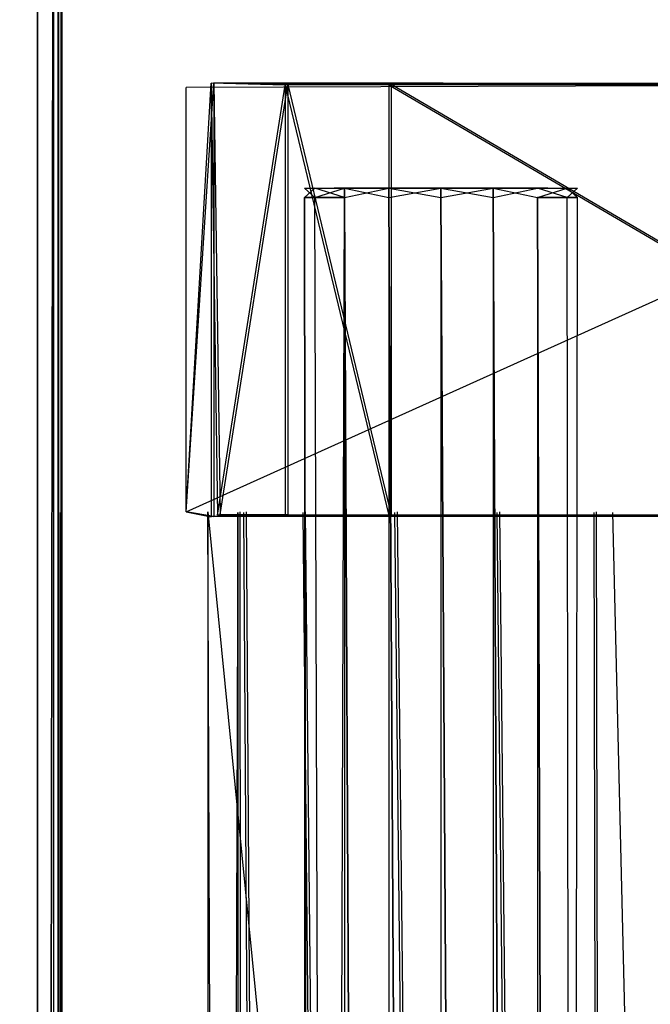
# Model space of a CAD drawing. Extents: x 0 to 1.6, y -0.5 to 0.
# Tile 32 of 181: x 0.025 to 0.0501, y -0.1334 to -0.0943. Entities that reach past the tile are written whole.
import ezdxf

# ---------------------------------------------------------------- set-up
doc = ezdxf.new("R2010")
doc.units = 0
for name, color, linetype in [('L19_DRAWERBOXU_1___REPLACEMTFOR', 7, 'CONTINUOUS'), ('L1_DRAWERBOXU_1___REPLACEMTFORE', 7, 'CONTINUOUS'), ('L23_DRAWERBOXU_6___REPLACEMTFOR', 7, 'CONTINUOUS'), ('L39_ABDECKPL_0___REPLACEMTFOREM', 7, 'CONTINUOUS'), ('L43_KORPUS1_0', 7, 'CONTINUOUS'), ('L48_KORPUS2_0___REPLACEMTFOREMP', 7, 'CONTINUOUS'), ('L4_DRAWERBOXU_4___REPLACEMTFORE', 7, 'CONTINUOUS'), ('L53_KORPUS2_5___REPLACEMTFOREMP', 7, 'CONTINUOUS'), ('L6_DRAWERBOXU_6___REPLACEMTFORE', 7, 'CONTINUOUS')]:
    doc.layers.add(name, color=color, linetype=linetype)

msp = doc.modelspace()

# ---------------------------------------------------------------- linework, layer by layer
at = {"layer": 'L19_DRAWERBOXU_1___REPLACEMTFOR', "color": 250}
for points, invisible_edges in [([(0.068882, -0.096905, 0.482194), (0.031642, -0.097026, 0.37693), (0.032634, -0.09686, 0.472755), (0.068882, -0.096905, 0.482194)], 14), ([(0.032634, -0.09686, 0.472755), (0.031642, -0.113853, 0.37693), (0.032634, -0.114054, 0.472755), (0.032634, -0.09686, 0.472755)], 13), ([(0.031642, -0.113853, 0.37693), (0.032634, -0.09686, 0.472755), (0.031642, -0.097026, 0.37693), (0.031642, -0.113853, 0.37693)], 14), ([(0.068882, -0.096905, 0.482194), (0.068985, -0.097025, 0.376924), (0.031642, -0.097026, 0.37693), (0.068882, -0.096905, 0.482194)], 14), ([(0.068985, -0.097025, 0.376924), (0.031642, -0.113853, 0.37693), (0.031642, -0.097026, 0.37693), (0.068985, -0.097025, 0.376924)], 13), ([(0.031642, -0.113853, 0.37693), (0.068985, -0.097025, 0.376924), (0.068985, -0.113855, 0.376924), (0.031642, -0.113853, 0.37693)], 14), ([(0.068882, -0.096905, 0.482194), (0.032634, -0.09686, 0.472755), (0.035564, -0.096928, 0.480207), (0.068882, -0.096905, 0.482194)], 14), ([(0.035564, -0.096928, 0.480207), (0.032634, -0.09686, 0.472755), (0.032878, -0.096934, 0.47646), (0.035564, -0.096928, 0.480207)], 14), ([(0.032878, -0.11398, 0.47646), (0.032634, -0.09686, 0.472755), (0.032634, -0.114054, 0.472755), (0.032878, -0.11398, 0.47646)], 13), ([(0.032634, -0.09686, 0.472755), (0.032878, -0.11398, 0.47646), (0.032878, -0.096934, 0.47646), (0.032634, -0.09686, 0.472755)], 14), ([(0.035564, -0.096928, 0.480207), (0.032878, -0.11398, 0.47646), (0.035564, -0.113986, 0.480207), (0.035564, -0.096928, 0.480207)], 13), ([(0.032878, -0.11398, 0.47646), (0.035564, -0.096928, 0.480207), (0.032878, -0.096934, 0.47646), (0.032878, -0.11398, 0.47646)], 14), ([(0.068882, -0.096905, 0.482194), (0.035564, -0.096928, 0.480207), (0.039676, -0.096917, 0.482141), (0.068882, -0.096905, 0.482194)], 14), ([(0.035564, -0.096928, 0.480207), (0.039676, -0.113997, 0.482141), (0.039676, -0.096917, 0.482141), (0.035564, -0.096928, 0.480207)], 14), ([(0.039676, -0.113997, 0.482141), (0.035564, -0.096928, 0.480207), (0.035564, -0.113986, 0.480207), (0.039676, -0.113997, 0.482141)], 13), ([(0.039676, -0.096917, 0.482141), (0.068882, -0.114009, 0.482194), (0.068882, -0.096905, 0.482194), (0.039676, -0.096917, 0.482141)], 14), ([(0.068882, -0.114009, 0.482194), (0.039676, -0.096917, 0.482141), (0.039676, -0.113997, 0.482141), (0.068882, -0.114009, 0.482194)], 13), ([(0.032634, -0.114054, 0.472755), (0.031642, -0.113853, 0.37693), (0.068985, -0.113855, 0.376924), (0.032634, -0.114054, 0.472755)], 14), ([(0.068882, -0.114009, 0.482194), (0.032634, -0.114054, 0.472755), (0.068985, -0.113855, 0.376924), (0.068882, -0.114009, 0.482194)], 14), ([(0.035564, -0.113986, 0.480207), (0.032878, -0.11398, 0.47646), (0.032634, -0.114054, 0.472755), (0.035564, -0.113986, 0.480207)], 14), ([(0.068882, -0.114009, 0.482194), (0.035564, -0.113986, 0.480207), (0.032634, -0.114054, 0.472755), (0.068882, -0.114009, 0.482194)], 14), ([(0.068882, -0.114009, 0.482194), (0.039676, -0.113997, 0.482141), (0.035564, -0.113986, 0.480207), (0.068882, -0.114009, 0.482194)], 14)]:
    msp.add_3dface(points, dxfattribs=dict(at, invisible_edges=invisible_edges))
at = {"layer": 'L1_DRAWERBOXU_1___REPLACEMTFORE', "color": 250}
for points, invisible_edges in [([(0.068985, -0.096888, 0.234888), (0.031642, -0.097026, 0.099637), (0.032737, -0.096843, 0.225449), (0.068985, -0.096888, 0.234888)], 14), ([(0.032737, -0.096843, 0.225449), (0.031642, -0.113853, 0.099637), (0.032737, -0.114036, 0.225449), (0.032737, -0.096843, 0.225449)], 13), ([(0.031642, -0.113853, 0.099637), (0.032737, -0.096843, 0.225449), (0.031642, -0.097026, 0.099637), (0.031642, -0.113853, 0.099637)], 14), ([(0.068985, -0.096888, 0.234888), (0.068985, -0.097025, 0.09963), (0.031642, -0.097026, 0.099637), (0.068985, -0.096888, 0.234888)], 14), ([(0.068985, -0.097025, 0.09963), (0.031642, -0.113853, 0.099637), (0.031642, -0.097026, 0.099637), (0.068985, -0.097025, 0.09963)], 13), ([(0.031642, -0.113853, 0.099637), (0.068985, -0.097025, 0.09963), (0.068985, -0.113855, 0.09963), (0.031642, -0.113853, 0.099637)], 14), ([(0.068985, -0.096888, 0.234888), (0.032737, -0.096843, 0.225449), (0.035667, -0.096911, 0.232901), (0.068985, -0.096888, 0.234888)], 14), ([(0.035667, -0.096911, 0.232901), (0.032737, -0.096843, 0.225449), (0.032982, -0.096916, 0.229154), (0.035667, -0.096911, 0.232901)], 14), ([(0.032982, -0.113963, 0.229154), (0.032737, -0.096843, 0.225449), (0.032737, -0.114036, 0.225449), (0.032982, -0.113963, 0.229154)], 13), ([(0.032737, -0.096843, 0.225449), (0.032982, -0.113963, 0.229154), (0.032982, -0.096916, 0.229154), (0.032737, -0.096843, 0.225449)], 14), ([(0.035667, -0.096911, 0.232901), (0.032982, -0.113963, 0.229154), (0.035667, -0.113968, 0.232901), (0.035667, -0.096911, 0.232901)], 13), ([(0.032982, -0.113963, 0.229154), (0.035667, -0.096911, 0.232901), (0.032982, -0.096916, 0.229154), (0.032982, -0.113963, 0.229154)], 14), ([(0.068985, -0.096888, 0.234888), (0.035667, -0.096911, 0.232901), (0.039779, -0.0969, 0.234835), (0.068985, -0.096888, 0.234888)], 14), ([(0.035667, -0.096911, 0.232901), (0.039779, -0.11398, 0.234835), (0.039779, -0.0969, 0.234835), (0.035667, -0.096911, 0.232901)], 14), ([(0.039779, -0.11398, 0.234835), (0.035667, -0.096911, 0.232901), (0.035667, -0.113968, 0.232901), (0.039779, -0.11398, 0.234835)], 13), ([(0.039779, -0.0969, 0.234835), (0.068985, -0.113991, 0.234888), (0.068985, -0.096888, 0.234888), (0.039779, -0.0969, 0.234835)], 14), ([(0.068985, -0.113991, 0.234888), (0.039779, -0.0969, 0.234835), (0.039779, -0.11398, 0.234835), (0.068985, -0.113991, 0.234888)], 13), ([(0.032737, -0.114036, 0.225449), (0.031642, -0.113853, 0.099637), (0.068985, -0.113855, 0.09963), (0.032737, -0.114036, 0.225449)], 14), ([(0.068985, -0.113991, 0.234888), (0.032737, -0.114036, 0.225449), (0.068985, -0.113855, 0.09963), (0.068985, -0.113991, 0.234888)], 14), ([(0.035667, -0.113968, 0.232901), (0.032982, -0.113963, 0.229154), (0.032737, -0.114036, 0.225449), (0.035667, -0.113968, 0.232901)], 14), ([(0.068985, -0.113991, 0.234888), (0.035667, -0.113968, 0.232901), (0.032737, -0.114036, 0.225449), (0.068985, -0.113991, 0.234888)], 14), ([(0.068985, -0.113991, 0.234888), (0.039779, -0.11398, 0.234835), (0.035667, -0.113968, 0.232901), (0.068985, -0.113991, 0.234888)], 14)]:
    msp.add_3dface(points, dxfattribs=dict(at, invisible_edges=invisible_edges))
at = {"layer": 'L23_DRAWERBOXU_6___REPLACEMTFOR', "color": 250}
for points, invisible_edges in [([(0.068985, -0.481795, 0.376924), (0.0325, -0.113855, 0.376924), (0.0325, -0.481795, 0.376924), (0.068985, -0.481795, 0.376924)], 13), ([(0.0325, -0.113855, 0.376924), (0.068985, -0.481795, 0.376924), (0.068985, -0.113855, 0.376924), (0.0325, -0.113855, 0.376924)], 14), ([(0.033683, -0.113872, 0.422437), (0.0325, -0.481795, 0.376924), (0.0325, -0.113855, 0.376924), (0.033683, -0.113872, 0.422437)], 14), ([(0.0325, -0.481795, 0.376924), (0.033683, -0.113872, 0.422437), (0.033683, -0.481812, 0.422437), (0.0325, -0.481795, 0.376924)], 13), ([(0.033683, -0.113872, 0.422437), (0.033929, -0.481812, 0.425809), (0.033683, -0.481812, 0.422437), (0.033683, -0.113872, 0.422437)], 13), ([(0.033929, -0.481812, 0.425809), (0.033683, -0.113872, 0.422437), (0.033929, -0.113872, 0.425809), (0.033929, -0.481812, 0.425809)], 14), ([(0.033929, -0.113872, 0.425809), (0.036277, -0.481812, 0.429082), (0.033929, -0.481812, 0.425809), (0.033929, -0.113872, 0.425809)], 13), ([(0.036277, -0.481812, 0.429082), (0.033929, -0.113872, 0.425809), (0.036277, -0.113872, 0.429082), (0.036277, -0.481812, 0.429082)], 14), ([(0.036277, -0.113872, 0.429082), (0.039923, -0.481812, 0.430796), (0.036277, -0.481812, 0.429082), (0.036277, -0.113872, 0.429082)], 13), ([(0.039923, -0.481812, 0.430796), (0.036277, -0.113872, 0.429082), (0.039923, -0.113872, 0.430796), (0.039923, -0.481812, 0.430796)], 14), ([(0.039923, -0.113872, 0.430796), (0.043986, -0.481812, 0.430846), (0.039923, -0.481812, 0.430796), (0.039923, -0.113872, 0.430796)], 13), ([(0.043986, -0.481812, 0.430846), (0.039923, -0.113872, 0.430796), (0.043986, -0.113872, 0.430846), (0.043986, -0.481812, 0.430846)], 14), ([(0.043986, -0.113872, 0.430846), (0.047825, -0.481812, 0.429516), (0.043986, -0.481812, 0.430846), (0.043986, -0.113872, 0.430846)], 13), ([(0.047825, -0.481812, 0.429516), (0.043986, -0.113872, 0.430846), (0.047825, -0.113872, 0.429516), (0.047825, -0.481812, 0.429516)], 14), ([(0.047825, -0.113872, 0.429516), (0.048577, -0.481812, 0.428449), (0.047825, -0.481812, 0.429516), (0.047825, -0.113872, 0.429516)], 13), ([(0.048577, -0.481812, 0.428449), (0.047825, -0.113872, 0.429516), (0.048577, -0.113872, 0.428449), (0.048577, -0.481812, 0.428449)], 14), ([(0.057389, -0.481795, 0.40554), (0.048577, -0.113872, 0.428449), (0.057389, -0.113855, 0.40554), (0.057389, -0.481795, 0.40554)], 14), ([(0.048577, -0.113872, 0.428449), (0.057389, -0.481795, 0.40554), (0.048577, -0.481812, 0.428449), (0.048577, -0.113872, 0.428449)], 13)]:
    msp.add_3dface(points, dxfattribs=dict(at, invisible_edges=invisible_edges))
at = {"layer": 'L39_ABDECKPL_0___REPLACEMTFOREM', "color": 39, "invisible_edges": 15}
for points in [[(0.001665, -0.49991, 0.58701), (0.001616, -0.00109, 0.58701), (0.471779, -0.00109, 0.58701), (0.001665, -0.49991, 0.58701)], [(0.001616, -0.001093, 0.598999), (0.001665, -0.499907, 0.598999), (0.475865, -0.001093, 0.598999), (0.001616, -0.001093, 0.598999)], [(0.001665, -0.49991, 0.58701), (0.471779, -0.00109, 0.58701), (0.471779, -0.49991, 0.58701), (0.001665, -0.49991, 0.58701)], [(0.475865, -0.001093, 0.598999), (0.001665, -0.499907, 0.598999), (0.471779, -0.499907, 0.598999), (0.475865, -0.001093, 0.598999)]]:
    msp.add_3dface(points, dxfattribs=at)
at = {"layer": 'L43_KORPUS1_0', "color": 8, "invisible_edges": 15}
for points in [[(0.002909, -0.497406), (0.002912, -0.000594), (0.7, -0.497406), (0.002909, -0.497406)], [(0.002912, -0.000596, 0.00769), (0.002909, -0.497404, 0.00769), (0.7, -0.497404, 0.00769), (0.002912, -0.000596, 0.00769)], [(0.7, -0.497406), (0.002912, -0.000594), (0.7, -0.000594), (0.7, -0.497406)], [(0.002912, -0.000596, 0.00769), (0.7, -0.497404, 0.00769), (0.7, -0.000596, 0.00769), (0.002912, -0.000596, 0.00769)]]:
    msp.add_3dface(points, dxfattribs=at)
at = {"layer": 'L48_KORPUS2_0___REPLACEMTFOREMP', "color": 250}
for points, invisible_edges in [([(0.026554, -0.030441, 0.006884), (0.011636, -0.477405, 0.006884), (0.011636, -0.030441, 0.006884), (0.026554, -0.030441, 0.006884)], 13), ([(0.011636, -0.477405, 0.006884), (0.026554, -0.030441, 0.006884), (0.026554, -0.477405, 0.006884), (0.011636, -0.477405, 0.006884)], 14), ([(0.026554, -0.477405, 0.590765), (0.011636, -0.030441, 0.590765), (0.011636, -0.477405, 0.590765), (0.026554, -0.477405, 0.590765)], 13), ([(0.011636, -0.030441, 0.590765), (0.026554, -0.477405, 0.590765), (0.026554, -0.030441, 0.590765), (0.011636, -0.030441, 0.590765)], 14), ([(0.026699, -0.030441, 0.006884), (0.026554, -0.477405, 0.006884), (0.026554, -0.030441, 0.006884), (0.026699, -0.030441, 0.006884)], 13), ([(0.026554, -0.477405, 0.006884), (0.026699, -0.030441, 0.006884), (0.026699, -0.477405, 0.006884), (0.026554, -0.477405, 0.006884)], 14), ([(0.026699, -0.477405, 0.590765), (0.026554, -0.030441, 0.590765), (0.026554, -0.477405, 0.590765), (0.026699, -0.477405, 0.590765)], 13), ([(0.026554, -0.030441, 0.590765), (0.026699, -0.477405, 0.590765), (0.026699, -0.030441, 0.590765), (0.026554, -0.030441, 0.590765)], 14), ([(0.026699, -0.477405, 0.006884), (0.026699, -0.030441, 0.007256), (0.026699, -0.477405, 0.007256), (0.026699, -0.477405, 0.006884)], 13), ([(0.026699, -0.030441, 0.007256), (0.026699, -0.477405, 0.006884), (0.026699, -0.030441, 0.006884), (0.026699, -0.030441, 0.007256)], 14), ([(0.026699, -0.477405, 0.007256), (0.026699, -0.030441, 0.590328), (0.026699, -0.477405, 0.590328), (0.026699, -0.477405, 0.007256)], 13), ([(0.026699, -0.030441, 0.590328), (0.026699, -0.477405, 0.007256), (0.026699, -0.030441, 0.007256), (0.026699, -0.030441, 0.590328)], 14), ([(0.026699, -0.477405, 0.590328), (0.026699, -0.030441, 0.590765), (0.026699, -0.477405, 0.590765), (0.026699, -0.477405, 0.590328)], 13), ([(0.026699, -0.030441, 0.590765), (0.026699, -0.477405, 0.590328), (0.026699, -0.030441, 0.590328), (0.026699, -0.030441, 0.590765)], 14)]:
    msp.add_3dface(points, dxfattribs=dict(at, invisible_edges=invisible_edges))
at = {"layer": 'L4_DRAWERBOXU_4___REPLACEMTFORE', "color": 250}
for points, invisible_edges in [([(0.036331, -0.101021, 0.234092), (0.036744, -0.101394, 0.236164), (0.036331, -0.101394, 0.234092), (0.036331, -0.101021, 0.234092)], 13), ([(0.036744, -0.101394, 0.236164), (0.036331, -0.101021, 0.234092), (0.036744, -0.101021, 0.236164), (0.036744, -0.101394, 0.236164)], 14), ([(0.036744, -0.101021, 0.232019), (0.036331, -0.101394, 0.234092), (0.036744, -0.101394, 0.232019), (0.036744, -0.101021, 0.232019)], 13), ([(0.036331, -0.101394, 0.234092), (0.036744, -0.101021, 0.232019), (0.036331, -0.101021, 0.234092), (0.036331, -0.101394, 0.234092)], 14), ([(0.037836, -0.101021, 0.232471), (0.036331, -0.101021, 0.234092), (0.036744, -0.101021, 0.232019), (0.037836, -0.101021, 0.232471)], 13), ([(0.036331, -0.101021, 0.234092), (0.037836, -0.101021, 0.232471), (0.037514, -0.101021, 0.234092), (0.036331, -0.101021, 0.234092)], 14), ([(0.037836, -0.101021, 0.235712), (0.036331, -0.101021, 0.234092), (0.037514, -0.101021, 0.234092), (0.037836, -0.101021, 0.235712)], 13), ([(0.036331, -0.101021, 0.234092), (0.037836, -0.101021, 0.235712), (0.036744, -0.101021, 0.236164), (0.036331, -0.101021, 0.234092)], 14), ([(0.036744, -0.101021, 0.236164), (0.037919, -0.101394, 0.237921), (0.036744, -0.101394, 0.236164), (0.036744, -0.101021, 0.236164)], 13), ([(0.037919, -0.101394, 0.237921), (0.036744, -0.101021, 0.236164), (0.037919, -0.101021, 0.237921), (0.037919, -0.101394, 0.237921)], 14), ([(0.037919, -0.101021, 0.230262), (0.036744, -0.101394, 0.232019), (0.037919, -0.101394, 0.230262), (0.037919, -0.101021, 0.230262)], 13), ([(0.036744, -0.101394, 0.232019), (0.037919, -0.101021, 0.230262), (0.036744, -0.101021, 0.232019), (0.036744, -0.101394, 0.232019)], 14), ([(0.038755, -0.101021, 0.231098), (0.036744, -0.101021, 0.232019), (0.037919, -0.101021, 0.230262), (0.038755, -0.101021, 0.231098)], 13), ([(0.036744, -0.101021, 0.232019), (0.038755, -0.101021, 0.231098), (0.037836, -0.101021, 0.232471), (0.036744, -0.101021, 0.232019)], 14), ([(0.038755, -0.101021, 0.237086), (0.036744, -0.101021, 0.236164), (0.037836, -0.101021, 0.235712), (0.038755, -0.101021, 0.237086)], 13), ([(0.036744, -0.101021, 0.236164), (0.038755, -0.101021, 0.237086), (0.037919, -0.101021, 0.237921), (0.036744, -0.101021, 0.236164)], 14), ([(0.037836, -0.101021, 0.232471), (0.045987, -0.101021, 0.234092), (0.037514, -0.101021, 0.234092), (0.037836, -0.101021, 0.232471)], 13), ([(0.037514, -0.101021, 0.234092), (0.045987, -0.101021, 0.234092), (0.045665, -0.101021, 0.235712), (0.037514, -0.101021, 0.234092)], 10), ([(0.037514, -0.101021, 0.234092), (0.045665, -0.101021, 0.235712), (0.037836, -0.101021, 0.235712), (0.037514, -0.101021, 0.234092)], 13), ([(0.038755, -0.101021, 0.231098), (0.045665, -0.101021, 0.232471), (0.037836, -0.101021, 0.232471), (0.038755, -0.101021, 0.231098)], 13), ([(0.037836, -0.101021, 0.232471), (0.045665, -0.101021, 0.232471), (0.045987, -0.101021, 0.234092), (0.037836, -0.101021, 0.232471)], 10), ([(0.037836, -0.101021, 0.235712), (0.045665, -0.101021, 0.235712), (0.044746, -0.101021, 0.237086), (0.037836, -0.101021, 0.235712)], 14), ([(0.037836, -0.101021, 0.235712), (0.044746, -0.101021, 0.237086), (0.038755, -0.101021, 0.237086), (0.037836, -0.101021, 0.235712)], 15), ([(0.039677, -0.101021, 0.239095), (0.037919, -0.101394, 0.237921), (0.037919, -0.101021, 0.237921), (0.039677, -0.101021, 0.239095)], 13), ([(0.037919, -0.101394, 0.237921), (0.039677, -0.101021, 0.239095), (0.039677, -0.101394, 0.239095), (0.037919, -0.101394, 0.237921)], 14), ([(0.039677, -0.101394, 0.229088), (0.037919, -0.101021, 0.230262), (0.037919, -0.101394, 0.230262), (0.039677, -0.101394, 0.229088)], 13), ([(0.037919, -0.101021, 0.230262), (0.039677, -0.101394, 0.229088), (0.039677, -0.101021, 0.229088), (0.037919, -0.101021, 0.230262)], 14), ([(0.040129, -0.101021, 0.23018), (0.037919, -0.101021, 0.230262), (0.039677, -0.101021, 0.229088), (0.040129, -0.101021, 0.23018)], 13), ([(0.037919, -0.101021, 0.230262), (0.040129, -0.101021, 0.23018), (0.038755, -0.101021, 0.231098), (0.037919, -0.101021, 0.230262)], 14), ([(0.040129, -0.101021, 0.238003), (0.037919, -0.101021, 0.237921), (0.038755, -0.101021, 0.237086), (0.040129, -0.101021, 0.238003)], 13), ([(0.037919, -0.101021, 0.237921), (0.040129, -0.101021, 0.238003), (0.039677, -0.101021, 0.239095), (0.037919, -0.101021, 0.237921)], 14), ([(0.040129, -0.101021, 0.23018), (0.044746, -0.101021, 0.231098), (0.038755, -0.101021, 0.231098), (0.040129, -0.101021, 0.23018)], 13), ([(0.038755, -0.101021, 0.231098), (0.044746, -0.101021, 0.231098), (0.045665, -0.101021, 0.232471), (0.038755, -0.101021, 0.231098)], 10), ([(0.038755, -0.101021, 0.237086), (0.044746, -0.101021, 0.237086), (0.043372, -0.101021, 0.238003), (0.038755, -0.101021, 0.237086)], 15), ([(0.038755, -0.101021, 0.237086), (0.043372, -0.101021, 0.238003), (0.040129, -0.101021, 0.238003), (0.038755, -0.101021, 0.237086)], 14), ([(0.04175, -0.101021, 0.239507), (0.039677, -0.101394, 0.239095), (0.039677, -0.101021, 0.239095), (0.04175, -0.101021, 0.239507)], 13), ([(0.039677, -0.101394, 0.239095), (0.04175, -0.101021, 0.239507), (0.04175, -0.101394, 0.239507), (0.039677, -0.101394, 0.239095)], 14), ([(0.04175, -0.101394, 0.228676), (0.039677, -0.101021, 0.229088), (0.039677, -0.101394, 0.229088), (0.04175, -0.101394, 0.228676)], 13), ([(0.039677, -0.101021, 0.229088), (0.04175, -0.101394, 0.228676), (0.04175, -0.101021, 0.228676), (0.039677, -0.101021, 0.229088)], 14), ([(0.04175, -0.101021, 0.229857), (0.039677, -0.101021, 0.229088), (0.04175, -0.101021, 0.228676), (0.04175, -0.101021, 0.229857)], 13), ([(0.039677, -0.101021, 0.229088), (0.04175, -0.101021, 0.229857), (0.040129, -0.101021, 0.23018), (0.039677, -0.101021, 0.229088)], 14), ([(0.04175, -0.101021, 0.238326), (0.039677, -0.101021, 0.239095), (0.040129, -0.101021, 0.238003), (0.04175, -0.101021, 0.238326)], 13), ([(0.039677, -0.101021, 0.239095), (0.04175, -0.101021, 0.238326), (0.04175, -0.101021, 0.239507), (0.039677, -0.101021, 0.239095)], 14), ([(0.043372, -0.101021, 0.23018), (0.040129, -0.101021, 0.23018), (0.04175, -0.101021, 0.229857), (0.043372, -0.101021, 0.23018)], 13), ([(0.040129, -0.101021, 0.23018), (0.043372, -0.101021, 0.23018), (0.044746, -0.101021, 0.231098), (0.040129, -0.101021, 0.23018)], 10), ([(0.040129, -0.101021, 0.238003), (0.043372, -0.101021, 0.238003), (0.04175, -0.101021, 0.238326), (0.040129, -0.101021, 0.238003)], 11), ([(0.043824, -0.101394, 0.229088), (0.04175, -0.101021, 0.228676), (0.04175, -0.101394, 0.228676), (0.043824, -0.101394, 0.229088)], 13), ([(0.04175, -0.101021, 0.228676), (0.043824, -0.101394, 0.229088), (0.043824, -0.101021, 0.229088), (0.04175, -0.101021, 0.228676)], 14), ([(0.043824, -0.101021, 0.239095), (0.04175, -0.101394, 0.239507), (0.04175, -0.101021, 0.239507), (0.043824, -0.101021, 0.239095)], 13), ([(0.04175, -0.101394, 0.239507), (0.043824, -0.101021, 0.239095), (0.043824, -0.101394, 0.239095), (0.04175, -0.101394, 0.239507)], 14), ([(0.043824, -0.101021, 0.239095), (0.04175, -0.101021, 0.238326), (0.043372, -0.101021, 0.238003), (0.043824, -0.101021, 0.239095)], 13), ([(0.04175, -0.101021, 0.238326), (0.043824, -0.101021, 0.239095), (0.04175, -0.101021, 0.239507), (0.04175, -0.101021, 0.238326)], 14), ([(0.043824, -0.101021, 0.229088), (0.04175, -0.101021, 0.229857), (0.04175, -0.101021, 0.228676), (0.043824, -0.101021, 0.229088)], 13), ([(0.04175, -0.101021, 0.229857), (0.043824, -0.101021, 0.229088), (0.043372, -0.101021, 0.23018), (0.04175, -0.101021, 0.229857)], 14), ([(0.045583, -0.101021, 0.237921), (0.043372, -0.101021, 0.238003), (0.044746, -0.101021, 0.237086), (0.045583, -0.101021, 0.237921)], 13), ([(0.043372, -0.101021, 0.238003), (0.045583, -0.101021, 0.237921), (0.043824, -0.101021, 0.239095), (0.043372, -0.101021, 0.238003)], 14), ([(0.045583, -0.101021, 0.230262), (0.043372, -0.101021, 0.23018), (0.043824, -0.101021, 0.229088), (0.045583, -0.101021, 0.230262)], 13), ([(0.043372, -0.101021, 0.23018), (0.045583, -0.101021, 0.230262), (0.044746, -0.101021, 0.231098), (0.043372, -0.101021, 0.23018)], 14), ([(0.045583, -0.101394, 0.230262), (0.043824, -0.101021, 0.229088), (0.043824, -0.101394, 0.229088), (0.045583, -0.101394, 0.230262)], 13), ([(0.043824, -0.101021, 0.229088), (0.045583, -0.101394, 0.230262), (0.045583, -0.101021, 0.230262), (0.043824, -0.101021, 0.229088)], 14), ([(0.045583, -0.101021, 0.237921), (0.043824, -0.101394, 0.239095), (0.043824, -0.101021, 0.239095), (0.045583, -0.101021, 0.237921)], 13), ([(0.043824, -0.101394, 0.239095), (0.045583, -0.101021, 0.237921), (0.045583, -0.101394, 0.237921), (0.043824, -0.101394, 0.239095)], 14), ([(0.046757, -0.101021, 0.236164), (0.044746, -0.101021, 0.237086), (0.045665, -0.101021, 0.235712), (0.046757, -0.101021, 0.236164)], 13), ([(0.044746, -0.101021, 0.237086), (0.046757, -0.101021, 0.236164), (0.045583, -0.101021, 0.237921), (0.044746, -0.101021, 0.237086)], 14), ([(0.046757, -0.101021, 0.232019), (0.044746, -0.101021, 0.231098), (0.045583, -0.101021, 0.230262), (0.046757, -0.101021, 0.232019)], 13), ([(0.044746, -0.101021, 0.231098), (0.046757, -0.101021, 0.232019), (0.045665, -0.101021, 0.232471), (0.044746, -0.101021, 0.231098)], 14), ([(0.046757, -0.101021, 0.232019), (0.045583, -0.101394, 0.230262), (0.046757, -0.101394, 0.232019), (0.046757, -0.101021, 0.232019)], 13), ([(0.045583, -0.101394, 0.230262), (0.046757, -0.101021, 0.232019), (0.045583, -0.101021, 0.230262), (0.045583, -0.101394, 0.230262)], 14), ([(0.045583, -0.101021, 0.237921), (0.046757, -0.101394, 0.236164), (0.045583, -0.101394, 0.237921), (0.045583, -0.101021, 0.237921)], 13), ([(0.046757, -0.101394, 0.236164), (0.045583, -0.101021, 0.237921), (0.046757, -0.101021, 0.236164), (0.046757, -0.101394, 0.236164)], 14), ([(0.045987, -0.101021, 0.234092), (0.046757, -0.101021, 0.236164), (0.045665, -0.101021, 0.235712), (0.045987, -0.101021, 0.234092)], 14), ([(0.04717, -0.101021, 0.234092), (0.045665, -0.101021, 0.232471), (0.046757, -0.101021, 0.232019), (0.04717, -0.101021, 0.234092)], 13), ([(0.045665, -0.101021, 0.232471), (0.04717, -0.101021, 0.234092), (0.045987, -0.101021, 0.234092), (0.045665, -0.101021, 0.232471)], 14), ([(0.046757, -0.101021, 0.236164), (0.045987, -0.101021, 0.234092), (0.04717, -0.101021, 0.234092), (0.046757, -0.101021, 0.236164)], 13), ([(0.04717, -0.101021, 0.234092), (0.046757, -0.101394, 0.232019), (0.04717, -0.101394, 0.234092), (0.04717, -0.101021, 0.234092)], 13), ([(0.046757, -0.101394, 0.232019), (0.04717, -0.101021, 0.234092), (0.046757, -0.101021, 0.232019), (0.046757, -0.101394, 0.232019)], 14), ([(0.046757, -0.101021, 0.236164), (0.04717, -0.101394, 0.234092), (0.046757, -0.101394, 0.236164), (0.046757, -0.101021, 0.236164)], 13), ([(0.04717, -0.101394, 0.234092), (0.046757, -0.101021, 0.236164), (0.04717, -0.101021, 0.234092), (0.04717, -0.101394, 0.234092)], 14), ([(0.036331, -0.101394, 0.234092), (0.036744, -0.455313, 0.236164), (0.036331, -0.455313, 0.234092), (0.036331, -0.101394, 0.234092)], 13), ([(0.036744, -0.455313, 0.236164), (0.036331, -0.101394, 0.234092), (0.036744, -0.101394, 0.236164), (0.036744, -0.455313, 0.236164)], 14), ([(0.036744, -0.455313, 0.232019), (0.036331, -0.101394, 0.234092), (0.036331, -0.455313, 0.234092), (0.036744, -0.455313, 0.232019)], 13), ([(0.036331, -0.101394, 0.234092), (0.036744, -0.455313, 0.232019), (0.036744, -0.101394, 0.232019), (0.036331, -0.101394, 0.234092)], 14), ([(0.036744, -0.101394, 0.236164), (0.037919, -0.455313, 0.237921), (0.036744, -0.455313, 0.236164), (0.036744, -0.101394, 0.236164)], 13), ([(0.037919, -0.455313, 0.237921), (0.036744, -0.101394, 0.236164), (0.037919, -0.101394, 0.237921), (0.037919, -0.455313, 0.237921)], 14), ([(0.037919, -0.101394, 0.230262), (0.036744, -0.455313, 0.232019), (0.037919, -0.455313, 0.230262), (0.037919, -0.101394, 0.230262)], 13), ([(0.036744, -0.455313, 0.232019), (0.037919, -0.101394, 0.230262), (0.036744, -0.101394, 0.232019), (0.036744, -0.455313, 0.232019)], 14), ([(0.037919, -0.101394, 0.237921), (0.039677, -0.455313, 0.239095), (0.037919, -0.455313, 0.237921), (0.037919, -0.101394, 0.237921)], 13), ([(0.039677, -0.455313, 0.239095), (0.037919, -0.101394, 0.237921), (0.039677, -0.101394, 0.239095), (0.039677, -0.455313, 0.239095)], 14), ([(0.039677, -0.455313, 0.229088), (0.037919, -0.101394, 0.230262), (0.037919, -0.455313, 0.230262), (0.039677, -0.455313, 0.229088)], 13), ([(0.037919, -0.101394, 0.230262), (0.039677, -0.455313, 0.229088), (0.039677, -0.101394, 0.229088), (0.037919, -0.101394, 0.230262)], 14), ([(0.039677, -0.101394, 0.239095), (0.04175, -0.455313, 0.239507), (0.039677, -0.455313, 0.239095), (0.039677, -0.101394, 0.239095)], 13), ([(0.04175, -0.455313, 0.239507), (0.039677, -0.101394, 0.239095), (0.04175, -0.101394, 0.239507), (0.04175, -0.455313, 0.239507)], 14), ([(0.04175, -0.455313, 0.228676), (0.039677, -0.101394, 0.229088), (0.039677, -0.455313, 0.229088), (0.04175, -0.455313, 0.228676)], 13), ([(0.039677, -0.101394, 0.229088), (0.04175, -0.455313, 0.228676), (0.04175, -0.101394, 0.228676), (0.039677, -0.101394, 0.229088)], 14), ([(0.043824, -0.455313, 0.229088), (0.04175, -0.101394, 0.228676), (0.04175, -0.455313, 0.228676), (0.043824, -0.455313, 0.229088)], 13), ([(0.04175, -0.101394, 0.228676), (0.043824, -0.455313, 0.229088), (0.043824, -0.101394, 0.229088), (0.04175, -0.101394, 0.228676)], 14), ([(0.04175, -0.101394, 0.239507), (0.043824, -0.455313, 0.239095), (0.04175, -0.455313, 0.239507), (0.04175, -0.101394, 0.239507)], 13), ([(0.043824, -0.455313, 0.239095), (0.04175, -0.101394, 0.239507), (0.043824, -0.101394, 0.239095), (0.043824, -0.455313, 0.239095)], 14), ([(0.045583, -0.455313, 0.230262), (0.043824, -0.101394, 0.229088), (0.043824, -0.455313, 0.229088), (0.045583, -0.455313, 0.230262)], 13), ([(0.043824, -0.101394, 0.229088), (0.045583, -0.455313, 0.230262), (0.045583, -0.101394, 0.230262), (0.043824, -0.101394, 0.229088)], 14), ([(0.043824, -0.101394, 0.239095), (0.045583, -0.455313, 0.237921), (0.043824, -0.455313, 0.239095), (0.043824, -0.101394, 0.239095)], 13), ([(0.045583, -0.455313, 0.237921), (0.043824, -0.101394, 0.239095), (0.045583, -0.101394, 0.237921), (0.045583, -0.455313, 0.237921)], 14), ([(0.046757, -0.455313, 0.232019), (0.045583, -0.101394, 0.230262), (0.045583, -0.455313, 0.230262), (0.046757, -0.455313, 0.232019)], 13), ([(0.045583, -0.101394, 0.230262), (0.046757, -0.455313, 0.232019), (0.046757, -0.101394, 0.232019), (0.045583, -0.101394, 0.230262)], 14), ([(0.045583, -0.101394, 0.237921), (0.046757, -0.455313, 0.236164), (0.045583, -0.455313, 0.237921), (0.045583, -0.101394, 0.237921)], 13), ([(0.046757, -0.455313, 0.236164), (0.045583, -0.101394, 0.237921), (0.046757, -0.101394, 0.236164), (0.046757, -0.455313, 0.236164)], 14), ([(0.04717, -0.101394, 0.234092), (0.046757, -0.455313, 0.232019), (0.04717, -0.455313, 0.234092), (0.04717, -0.101394, 0.234092)], 13), ([(0.046757, -0.455313, 0.232019), (0.04717, -0.101394, 0.234092), (0.046757, -0.101394, 0.232019), (0.046757, -0.455313, 0.232019)], 14), ([(0.046757, -0.101394, 0.236164), (0.04717, -0.455313, 0.234092), (0.046757, -0.455313, 0.236164), (0.046757, -0.101394, 0.236164)], 13), ([(0.04717, -0.455313, 0.234092), (0.046757, -0.101394, 0.236164), (0.04717, -0.101394, 0.234092), (0.04717, -0.455313, 0.234092)], 14)]:
    msp.add_3dface(points, dxfattribs=dict(at, invisible_edges=invisible_edges))
at = {"layer": 'L53_KORPUS2_5___REPLACEMTFOREMP', "color": 250}
for points, invisible_edges in [([(0.025741, -0.068445, 0.024322), (0.025741, -0.477287, 0.023923), (0.025741, -0.477287, 0.024322), (0.025741, -0.068445, 0.024322)], 13), ([(0.025741, -0.477287, 0.023923), (0.025741, -0.068445, 0.024322), (0.025741, -0.068445, 0.023923), (0.025741, -0.477287, 0.023923)], 14), ([(0.025741, -0.477287, 0.023923), (0.025741, -0.068445, 0.00749), (0.025741, -0.477287, 0.00749), (0.025741, -0.477287, 0.023923)], 13), ([(0.025741, -0.068445, 0.00749), (0.025741, -0.477287, 0.023923), (0.025741, -0.068445, 0.023923), (0.025741, -0.068445, 0.00749)], 14), ([(0.025741, -0.068445, 0.00749), (0.025741, -0.477287, 0.006866), (0.025741, -0.477287, 0.00749), (0.025741, -0.068445, 0.00749)], 13), ([(0.025741, -0.477287, 0.006866), (0.025741, -0.068445, 0.00749), (0.025741, -0.068445, 0.006866), (0.025741, -0.477287, 0.006866)], 14), ([(0.025741, -0.477287, 0.024322), (0.026383, -0.068445, 0.024322), (0.025741, -0.068445, 0.024322), (0.025741, -0.477287, 0.024322)], 13), ([(0.026383, -0.068445, 0.024322), (0.025741, -0.477287, 0.024322), (0.026383, -0.477287, 0.024322), (0.026383, -0.068445, 0.024322)], 14), ([(0.026383, -0.068445, 0.006866), (0.025741, -0.477287, 0.006866), (0.025741, -0.068445, 0.006866), (0.026383, -0.068445, 0.006866)], 13), ([(0.025741, -0.477287, 0.006866), (0.026383, -0.068445, 0.006866), (0.026383, -0.477287, 0.006866), (0.025741, -0.477287, 0.006866)], 14), ([(0.717741, -0.068445, 0.006866), (0.026383, -0.477287, 0.006866), (0.026383, -0.068445, 0.006866), (0.717741, -0.068445, 0.006866)], 13), ([(0.026383, -0.477287, 0.006866), (0.717741, -0.068445, 0.006866), (0.717741, -0.477287, 0.006866), (0.026383, -0.477287, 0.006866)], 14), ([(0.026383, -0.477287, 0.024322), (0.717741, -0.068445, 0.024322), (0.026383, -0.068445, 0.024322), (0.026383, -0.477287, 0.024322)], 13), ([(0.717741, -0.068445, 0.024322), (0.026383, -0.477287, 0.024322), (0.717741, -0.477287, 0.024322), (0.717741, -0.068445, 0.024322)], 14)]:
    msp.add_3dface(points, dxfattribs=dict(at, invisible_edges=invisible_edges))
at = {"layer": 'L6_DRAWERBOXU_6___REPLACEMTFORE', "color": 250}
for points, invisible_edges in [([(0.068985, -0.481795, 0.09963), (0.0325, -0.113855, 0.09963), (0.0325, -0.481795, 0.09963), (0.068985, -0.481795, 0.09963)], 13), ([(0.0325, -0.113855, 0.09963), (0.068985, -0.481795, 0.09963), (0.068985, -0.113855, 0.09963), (0.0325, -0.113855, 0.09963)], 14), ([(0.0325, -0.113855, 0.09963), (0.033786, -0.481795, 0.175131), (0.0325, -0.481795, 0.09963), (0.0325, -0.113855, 0.09963)], 13), ([(0.033786, -0.481795, 0.175131), (0.0325, -0.113855, 0.09963), (0.033786, -0.113855, 0.175131), (0.033786, -0.481795, 0.175131)], 14), ([(0.033786, -0.113855, 0.175131), (0.034033, -0.481795, 0.178503), (0.033786, -0.481795, 0.175131), (0.033786, -0.113855, 0.175131)], 13), ([(0.034033, -0.481795, 0.178503), (0.033786, -0.113855, 0.175131), (0.034033, -0.113855, 0.178503), (0.034033, -0.481795, 0.178503)], 14), ([(0.034033, -0.113855, 0.178503), (0.03638, -0.481795, 0.181776), (0.034033, -0.481795, 0.178503), (0.034033, -0.113855, 0.178503)], 13), ([(0.03638, -0.481795, 0.181776), (0.034033, -0.113855, 0.178503), (0.03638, -0.113855, 0.181776), (0.03638, -0.481795, 0.181776)], 14), ([(0.03638, -0.113855, 0.181776), (0.040027, -0.481795, 0.18349), (0.03638, -0.481795, 0.181776), (0.03638, -0.113855, 0.181776)], 13), ([(0.040027, -0.481795, 0.18349), (0.03638, -0.113855, 0.181776), (0.040027, -0.113855, 0.18349), (0.040027, -0.481795, 0.18349)], 14), ([(0.040027, -0.113855, 0.18349), (0.044089, -0.481795, 0.18354), (0.040027, -0.481795, 0.18349), (0.040027, -0.113855, 0.18349)], 13), ([(0.044089, -0.481795, 0.18354), (0.040027, -0.113855, 0.18349), (0.044089, -0.113855, 0.18354), (0.044089, -0.481795, 0.18354)], 14), ([(0.044089, -0.113855, 0.18354), (0.047928, -0.481795, 0.18221), (0.044089, -0.481795, 0.18354), (0.044089, -0.113855, 0.18354)], 13), ([(0.047928, -0.481795, 0.18221), (0.044089, -0.113855, 0.18354), (0.047928, -0.113855, 0.18221), (0.047928, -0.481795, 0.18221)], 14), ([(0.047928, -0.113855, 0.18221), (0.04868, -0.481795, 0.181143), (0.047928, -0.481795, 0.18221), (0.047928, -0.113855, 0.18221)], 13), ([(0.04868, -0.481795, 0.181143), (0.047928, -0.113855, 0.18221), (0.04868, -0.113855, 0.181143), (0.04868, -0.481795, 0.181143)], 14), ([(0.04868, -0.481795, 0.181143), (0.057389, -0.113855, 0.128246), (0.057389, -0.481795, 0.128246), (0.04868, -0.481795, 0.181143)], 13), ([(0.057389, -0.113855, 0.128246), (0.04868, -0.481795, 0.181143), (0.04868, -0.113855, 0.181143), (0.057389, -0.113855, 0.128246)], 14)]:
    msp.add_3dface(points, dxfattribs=dict(at, invisible_edges=invisible_edges))

doc.saveas('drawing.dxf')
